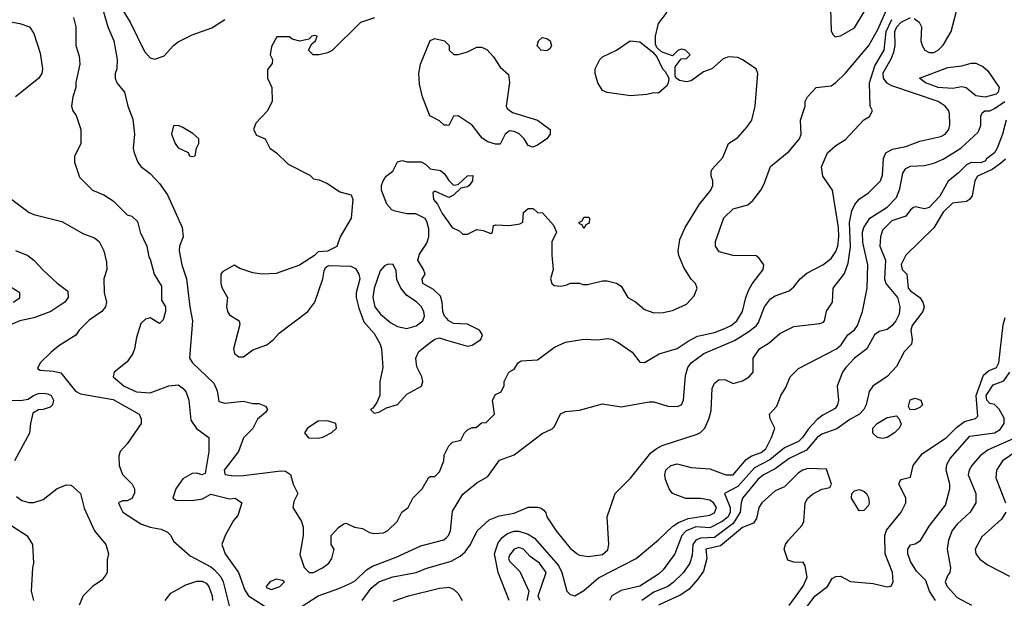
# Model space of a CAD drawing. Header units: inches. Extents: x 1793389 to 1900389, y 320802 to 470796.
# Tile 69 of 256: x 1848170 to 1852393, y 343720 to 346201. Entities that reach past the tile are written whole.
import ezdxf

# ---------------------------------------------------------------- set-up
doc = ezdxf.new("R2010")
doc.units = ezdxf.units.IN
doc.header["$MEASUREMENT"] = 0
doc.layers.add('B8344', color=7, linetype='Continuous')
doc.layers.add('B8354', color=7, linetype='Continuous')

msp = doc.modelspace()

# ---------------------------------------------------------------- linework, layer by layer
at = {"layer": 'B8344', "color": 2}
for points, elevation in [([(1848507.7, 346310), (1848547.7, 346170), (1848574, 346110), (1848587.3, 346030), (1848586.8, 345990), (1848578.8, 345970), (1848578.8, 345950), (1848586.8, 345930), (1848618.8, 345890), (1848634, 345830), (1848655.2, 345775.2), (1848662.8, 345710), (1848656, 345650), (1848661, 345630), (1848676, 345590), (1848690, 345571.3), (1848730, 345541), (1848770, 345498.8), (1848804, 345450), (1848866.8, 345310), (1848870.8, 345270), (1848854.8, 345230), (1848854, 345210), (1848864.9, 345150), (1848885.5, 345090), (1848899.1, 344970), (1848910.7, 344910), (1848898, 344750), (1848911, 344730), (1849002.8, 344642.8), (1849017.3, 344610), (1849024.5, 344564.5), (1849050, 344557.3), (1849130, 344564.9), (1849170, 344554.8), (1849195.3, 344555.3), (1849223.6, 344543.6), (1849232, 344530), (1849223.6, 344516.4), (1849190, 344488), (1849170, 344448), (1849130, 344408), (1849108, 344350), (1849046.8, 344270), (1849050, 344254), (1849051.1, 344251.1), (1849085.5, 344245.5), (1849130, 344246.4), (1849290, 344266), (1849310, 344264.7), (1849331.1, 344251.1), (1849342, 344210), (1849362, 344170), (1849345.4, 344134.6), (1849341, 344110), (1849378, 344050), (1849385.4, 344025.4), (1849386, 343990), (1849371.6, 343908.4), (1849390, 343852), (1849411.3, 343831.3), (1849430, 343831), (1849468, 343850), (1849495.3, 343870), (1849508.7, 343890), (1849518, 343930), (1849506, 343950), (1849506, 343990), (1849536.4, 344023.6), (1849560.4, 344039.6), (1849570, 344042), (1849605.4, 344025.4), (1849639.6, 344019.6), (1849670, 344002), (1849690, 343998), (1849730, 344001), (1849749, 344011), (1849788, 344050), (1849808, 344090), (1849835.3, 344110), (1849855.3, 344150), (1849895.3, 344190), (1849923.1, 344236.9), (1849930, 344242), (1849950, 344242), (1849970, 344262), (1849988.7, 344310), (1849990, 344334), (1850000, 344354)], 190), ([(1848606, 346250), (1848643, 346190), (1848705.2, 346065.2), (1848730, 346038), (1848750, 346031.3), (1848790, 346046), (1848829.6, 346090.4), (1848850, 346106.8), (1848910, 346135.5), (1848994.3, 346165.7), (1849050, 346202)], 194), ([(1848401, 346210), (1848411, 346170), (1848411, 346090), (1848424.5, 346044.5), (1848427.3, 346010), (1848411.1, 345931.1), (1848411, 345910), (1848398, 345870), (1848392, 345830), (1848398, 345810), (1848411.3, 345790), (1848432, 345730), (1848431.3, 345670), (1848405.4, 345614.6), (1848404.7, 345590), (1848426.4, 345526.4), (1848482, 345470), (1848530.7, 345450.7), (1848570, 345424.7), (1848630, 345364.7), (1848650, 345358), (1848675.3, 345335.3), (1848686, 345290), (1848714.8, 345230), (1848723.6, 345183.6), (1848730, 345174), (1848746.8, 345110), (1848778.5, 345058.5), (1848778, 344998), (1848794.8, 344970), (1848794.8, 344950), (1848785.4, 344914.6), (1848770, 344898), (1848730, 344922), (1848710, 344917.2), (1848690, 344899), (1848670, 344838), (1848662.4, 344790), (1848654.4, 344770), (1848630, 344734.5), (1848574.8, 344690), (1848571, 344670), (1848617.3, 344630), (1848670, 344605.3), (1848730, 344601.3), (1848810, 344630.7), (1848850, 344634.8), (1848870, 344621), (1848883.4, 344603.4), (1848895.5, 344570), (1848903.4, 344483.4), (1848928, 344448), (1848981, 344410), (1848981, 344350), (1848965.4, 344254.6), (1848950.9, 344249.1), (1848930, 344256), (1848910, 344254.5), (1848870, 344232.3), (1848839.1, 344190), (1848826, 344150), (1848841.4, 344141.4), (1848910, 344139.3), (1848953.6, 344146.4), (1848990, 344166.8), (1849070, 344146), (1849094, 344150), (1849122, 344130), (1849105.4, 344074.6), (1849086.4, 344053.6), (1849051, 343990), (1849036, 343950), (1849050.8, 343910), (1849108, 343830), (1849135.5, 343755.5), (1849150.5, 343730.5), (1849250, 343667.8)], 186), ([(1849691, 346209), (1849631.1, 346188.9), (1849510, 346069), (1849490, 346059), (1849454, 346050), (1849428, 346050), (1849408, 346070), (1849422, 346098), (1849438, 346110), (1849446, 346130), (1849434, 346134), (1849422, 346130), (1849410, 346118), (1849371.3, 346108.7), (1849338, 346118), (1849327.3, 346127.3), (1849272.7, 346127.3), (1849250, 346086), (1849244.7, 346050), (1849254, 346030), (1849252.7, 346012.7), (1849232.7, 345987.3), (1849232, 345950), (1849251.3, 345910), (1849252, 345850), (1849231.1, 345808.9), (1849182, 345758), (1849172, 345730), (1849186, 345706), (1849222, 345690), (1849242, 345650), (1849270.7, 345630.7), (1849321.4, 345581.4), (1849414, 345534), (1849430, 345518), (1849454.8, 345514.8), (1849490, 345498), (1849543.5, 345463.5), (1849592, 345450), (1849598, 345430), (1849590.8, 345350), (1849544.7, 345270), (1849530, 345228.7), (1849490, 345208), (1849450, 345206), (1849434, 345190), (1849370, 345149.2), (1849270, 345112.7), (1849210, 345109.4), (1849170, 345116), (1849114.6, 345134.6), (1849090, 345148), (1849039.6, 345120.4), (1849032, 345110), (1849032, 345070), (1849038, 345050), (1849061, 345010), (1849057.3, 344970), (1849060.7, 344950), (1849070, 344936), (1849110.5, 344910.5), (1849114.4, 344894.4), (1849086.8, 344790), (1849091.3, 344770), (1849110, 344756), (1849130, 344756), (1849170, 344786), (1849230, 344806.8), (1849259, 344830), (1849283, 344857), (1849405.2, 344950), (1849435.1, 344990), (1849469.4, 345090), (1849476, 345124), (1849482, 345138), (1849493.6, 345146.4), (1849590, 345144.9), (1849610, 345134), (1849624.9, 345110), (1849628.2, 345090), (1849612.4, 345030), (1849612.7, 345010), (1849623.9, 344963.9), (1849646, 344906), (1849690, 344854.8), (1849716.3, 344810), (1849722, 344790), (1849727.3, 344710), (1849714.8, 344650), (1849714.8, 344590), (1849701, 344559), (1849684.7, 344535.3), (1849674, 344530), (1849690, 344514), (1849710, 344518), (1849743.2, 344536.8), (1849790, 344551), (1849830, 344596), (1849893.2, 344630), (1849899, 344650), (1849894, 344670), (1849872.9, 344712.9), (1849869.3, 344750), (1849882, 344778), (1849930, 344817.3), (1849950, 344830.7), (1849970, 344836.3), (1850000, 344827.5)], 194), ([(1848130, 346191.3), (1848170, 346184.7), (1848211.3, 346170), (1848230, 346142), (1848258, 346058), (1848267.7, 345990), (1848264, 345970), (1848250, 345949), (1848152, 345870)], 182), ([(1850000, 345748.3), (1849990, 345748.7), (1849970, 345768), (1849928.9, 345788.9), (1849898, 345870), (1849884.7, 345924.7), (1849881.2, 345970), (1849889.3, 346010), (1849930, 346112), (1849950, 346121), (1849992, 346110), (1850000, 346102)], 194), ([(1850000, 344920.9), (1849992.3, 344930), (1849984.2, 344950), (1849982, 344990), (1849974.9, 345014.9), (1849944.2, 345044.2), (1849899, 345070), (1849895.3, 345090), (1849908.7, 345110), (1849902, 345130), (1849877.2, 345170), (1849884.8, 345195.2), (1849916.5, 345243.5), (1849925.2, 345270), (1849924, 345304), (1849916.4, 345336.4), (1849908.4, 345348.4), (1849868.4, 345368.4), (1849830, 345369), (1849780.2, 345380.2), (1849766.3, 345386.3), (1849744, 345410), (1849722, 345470), (1849722, 345490), (1849728.7, 345510), (1849742, 345530), (1849770, 345552), (1849790, 345592), (1849810, 345598), (1849831.6, 345591.6), (1849891.6, 345591.6), (1849910, 345582), (1849930, 345562), (1849974.4, 345554.4), (1849990, 345542), (1850000, 345527)], 194), ([(1850000, 345442.7), (1849950, 345466), (1849942, 345458), (1849944.7, 345430), (1849962, 345410), (1849982, 345370), (1850000, 345344.7)], 194), ([(1848130, 345434.8), (1848210, 345374.8), (1848230, 345366), (1848350, 345336), (1848443.5, 345283.5), (1848490, 345266), (1848511, 345250), (1848531.3, 345210), (1848542, 345162), (1848542.8, 345130), (1848531, 345090), (1848531.6, 345031.6), (1848542, 344990), (1848538, 344970), (1848522, 344950), (1848467.9, 344912.1), (1848424.7, 344870), (1848410, 344848.7), (1848338, 344802), (1848305.2, 344774.8), (1848258, 344730), (1848246, 344706), (1848258, 344698), (1848314.4, 344694.4), (1848346.8, 344686.8), (1848408.7, 344608.7), (1848430, 344596.3), (1848570, 344572.2), (1848682, 344510), (1848691.3, 344490), (1848691.3, 344470), (1848630, 344382), (1848601, 344350), (1848594.8, 344330), (1848596, 344290), (1848611, 344251), (1848652, 344210), (1848662, 344190), (1848662, 344170), (1848650, 344148), (1848630, 344138), (1848610, 344138), (1848594, 344130), (1848602, 344110), (1848612, 344090), (1848690, 344038.8), (1848730, 344024.9), (1848775.9, 344015.9), (1848803.5, 344003.5), (1848818, 343990), (1848830, 343964.7), (1848901.4, 343901.4), (1848990, 343854.9), (1849003.4, 343843.4), (1849032.4, 343812.4), (1849043.1, 343790), (1849073, 343670)], 182), ([(1848151.1, 345211.1), (1848204.7, 345190), (1848231, 345170), (1848270, 345126.8), (1848330, 345071.3), (1848376.3, 345036.3), (1848377.3, 345010), (1848362.8, 344990), (1848302.8, 344950), (1848230, 344922), (1848170, 344909.4), (1848130, 344892.7)], 178), ([(1848142, 344990), (1848170, 345009), (1848171, 345030), (1848133.2, 345053.2)], 174), ([(1848090.5, 344570.5), (1848172.5, 344567.5), (1848206.3, 344573.7), (1848228.7, 344590), (1848250, 344598), (1848270, 344599.1), (1848290, 344597.3), (1848304.7, 344590), (1848314.8, 344570), (1848311, 344550), (1848299.8, 344540.2), (1848270, 344529), (1848250, 344528.7), (1848226.8, 344513.2), (1848216.3, 344470), (1848212.3, 344427.7), (1848147.4, 344310)], 178), ([(1848156.7, 344156.7), (1848178.8, 344138.8), (1848209.3, 344130.7), (1848230, 344130.6), (1848270, 344144), (1848330, 344190.8), (1848370, 344206), (1848390, 344204.7), (1848430.7, 344170), (1848445.8, 344105.8), (1848490.8, 344010), (1848538.8, 343950), (1848551, 343910), (1848545.4, 343885.4), (1848544.7, 343830), (1848539.8, 343820.2), (1848522, 343798), (1848482, 343770), (1848442, 343730), (1848424.7, 343690)], 178), ([(1848231, 343710), (1848221, 343750), (1848226, 343850), (1848231, 343870), (1848226, 343950), (1848204.5, 343984.5), (1848136, 344030)], 174), ([(1849377.2, 343682.8), (1849450, 343730.7), (1849538.6, 343761.4), (1849590, 343784.9), (1849610, 343796.3), (1849657.7, 343842.3), (1849682.3, 343857.8), (1849784.2, 343895.8), (1849890, 343944.9), (1849989.4, 343970.6), (1850000, 343981.1)], 186), ([(1849638, 343710), (1849677.1, 343762.9), (1849710, 343790.6), (1849770, 343812.7), (1849869.6, 343830.4), (1849911.9, 343848.1), (1850000, 343874)], 182), ([(1848793.2, 343710), (1848818.6, 343741.4), (1848882.3, 343777.7), (1848930, 343794), (1848953, 343793), (1848970, 343784.9), (1848981.6, 343770), (1848995.3, 343730), (1848997, 343710)], 178), ([(1849772.1, 343707.9), (1849838, 343730), (1849970, 343764), (1850000, 343766.5)], 178)]:
    msp.add_lwpolyline(points, dxfattribs=dict(at, elevation=elevation))
for points, elevation in [([(1848850, 345748), (1848830, 345746), (1848821, 345710), (1848836, 345670), (1848850, 345651.3), (1848891.6, 345631.6), (1848898, 345618), (1848910, 345614), (1848922, 345618), (1848928, 345650), (1848938, 345670), (1848938, 345690), (1848912.5, 345712.5), (1848870, 345739)], 194), ([(1849750, 345152.7), (1849733.7, 345146.3), (1849715.9, 345124.1), (1849690.3, 345049.6), (1849684.9, 345010), (1849692.7, 344970), (1849717.7, 344937.7), (1849761.7, 344901.7), (1849790, 344884.9), (1849830, 344876.3), (1849870, 344887.7), (1849899.3, 344910), (1849906, 344930), (1849903.7, 344950), (1849891.2, 344971.2), (1849871, 344991), (1849830, 345018.4), (1849805.1, 345050), (1849787.7, 345087.7), (1849784.1, 345124.1), (1849771.8, 345151.8)], 198), ([(1849490, 344481.2), (1849450, 344479.3), (1849404.7, 344450), (1849391.3, 344430), (1849408.3, 344408.3), (1849450, 344407.3), (1849470, 344410.8), (1849509.1, 344430.9), (1849528, 344450), (1849526, 344470)], 194), ([(1849270, 343802), (1849242, 343790), (1849227.3, 343770), (1849230, 343764.7), (1849250, 343758), (1849270, 343764.7), (1849286, 343770), (1849306, 343790), (1849296.4, 343796.4)], 190)]:
    msp.add_lwpolyline(points, close=True, dxfattribs=dict(at, elevation=elevation))
at = {"layer": 'B8354', "color": 2}
for points, elevation in [([(1851647.5, 346247.5), (1851650, 346154), (1851656.9, 346136.9), (1851667.1, 346127.1), (1851690, 346131.3), (1851750, 346166), (1851824, 346290)], 194), ([(1852005.5, 346205.5), (1852027.3, 346190), (1852037.3, 346170), (1852034, 346110), (1852040.7, 346090), (1852052, 346070), (1852070, 346061), (1852090, 346061), (1852109.3, 346070.7), (1852130, 346091.3), (1852165.2, 346150), (1852194.6, 346265.4)], 182), ([(1850000, 344354), (1850010, 344374), (1850026, 344390), (1850062, 344398), (1850078, 344430), (1850090, 344442), (1850110, 344452), (1850127.3, 344452.7), (1850150, 344472), (1850170, 344474), (1850206, 344510), (1850198, 344570), (1850210, 344594), (1850234.6, 344605.4), (1850247.3, 344632.7), (1850248, 344650), (1850268, 344690), (1850290, 344702), (1850308, 344730), (1850321.2, 344738.8), (1850390, 344742.8), (1850463.3, 344796.7), (1850510, 344818.8), (1850590, 344831.3), (1850650, 344827.7), (1850690, 344833.4), (1850710, 344830.7), (1850736.7, 344816.7), (1850795.9, 344775.9), (1850830, 344732), (1850850, 344731.3), (1850912.1, 344767.9), (1850990, 344790.5), (1851036.9, 344823.1), (1851076.6, 344843.4), (1851150, 344860.4), (1851190, 344874.9), (1851221.2, 344890), (1851245.2, 344910), (1851269.3, 344950), (1851283.7, 345010), (1851297.2, 345042.8), (1851311.5, 345068.5), (1851359, 345130), (1851362, 345150), (1851340.4, 345180.4), (1851328.7, 345188.7), (1851230, 345189.3), (1851170, 345205.2), (1851154, 345230), (1851154, 345250), (1851190, 345351), (1851229.6, 345390.4), (1851292.3, 345407.7), (1851314.8, 345425.2), (1851348.7, 345470), (1851363.1, 345496.9), (1851390, 345572), (1851470, 345638), (1851514, 345690), (1851522, 345710), (1851518, 345770), (1851538, 345830), (1851538, 345850), (1851548, 345870), (1851586, 345910), (1851650, 345918), (1851670, 345931.3), (1851710, 345970.8), (1851812, 346090), (1851850, 346159.1), (1851884.1, 346235.9)], 190), ([(1850000, 345344.7), (1850024.7, 345310), (1850055.3, 345295.3), (1850070, 345282), (1850090, 345282), (1850130, 345301), (1850156.9, 345296.9), (1850190, 345284.7), (1850198, 345290), (1850202, 345318), (1850210, 345322), (1850270, 345318), (1850314.6, 345325.4), (1850327.3, 345332.7), (1850330, 345374), (1850350, 345391.3), (1850371.3, 345391.3), (1850390, 345374), (1850412.7, 345372.7), (1850459.8, 345319.8), (1850472, 345290), (1850451.6, 345248.4), (1850451.6, 345191.6), (1850458, 345130), (1850446, 345090), (1850452, 345070), (1850462, 345062), (1850490, 345058), (1850516.4, 345063.6), (1850530, 345071.3), (1850570, 345071.3), (1850585.4, 345065.4), (1850605.4, 345065.4), (1850670, 345081), (1850690, 345081), (1850728.9, 345071.1), (1850750, 345058), (1850778, 345010), (1850810.6, 344990.6), (1850850, 344958), (1850890, 344944.7), (1850930, 344946), (1850970, 344954.8), (1851030, 344981), (1851063.1, 345016.9), (1851075.3, 345050), (1851068, 345070), (1851050, 345088), (1851018.6, 345138.6), (1850997.2, 345190), (1850993.2, 345210), (1851001.5, 345258.5), (1851024, 345310), (1851085.2, 345410), (1851134, 345470), (1851142, 345490), (1851142, 345510), (1851135.3, 345530), (1851135.3, 345550), (1851140.2, 345559.8), (1851185.2, 345610), (1851209.2, 345670.8), (1851250, 345696), (1851290, 345741), (1851309.5, 345770.5), (1851324.5, 345830), (1851335.3, 345970), (1851328, 345990), (1851270, 346029), (1851250, 346039), (1851210, 346042), (1851186.4, 346033.6), (1851138, 345990), (1851102.8, 345977.2), (1851050, 345939), (1851030, 345934), (1851000.2, 345940.2), (1850986, 345950), (1850980.4, 345960.4), (1850980.4, 345999.6), (1851007.3, 346032.7), (1851030, 346034), (1851046, 346050), (1851026, 346070), (1851010, 346075.3), (1850994, 346070), (1850970, 346046), (1850923.1, 346063.1), (1850902, 346082), (1850896.4, 346096.4), (1850897.2, 346130), (1850910, 346184.7), (1850946.8, 346233.2)], 194), ([(1850000, 343874), (1850020.1, 343879.9), (1850058.7, 343901.3), (1850080.7, 343919.3), (1850103.7, 343950), (1850131.8, 344010), (1850183.3, 344056.7), (1850226.5, 344073.5), (1850290, 344084.9), (1850350, 344110.4), (1850390.7, 344110.7), (1850406.8, 344106.8), (1850418, 344098), (1850426.8, 344086.8), (1850431.3, 344070), (1850471, 344010), (1850530, 343934.8), (1850561, 343910), (1850570, 343904.9), (1850610, 343899.1), (1850670, 343907.7), (1850691.7, 343928.3), (1850697.2, 343950), (1850688.7, 344070), (1850724, 344170), (1850790, 344234.8), (1850876.9, 344343.1), (1850899.1, 344360.9), (1850925.4, 344374.6), (1851075.5, 344424.5), (1851089.3, 344430.7), (1851108.7, 344450), (1851127.5, 344492.5), (1851135.3, 344524.7), (1851140.2, 344619.8), (1851150, 344642), (1851170, 344658), (1851196.9, 344656.9), (1851230, 344641), (1851270, 344652), (1851298, 344670), (1851315.3, 344690), (1851315.3, 344750), (1851342, 344790), (1851384.1, 344815.9), (1851430, 344856), (1851490, 344886), (1851601.2, 344898.8), (1851616.5, 344903.5), (1851622, 344910), (1851629.4, 344950.6), (1851655.3, 344990), (1851658, 345050), (1851707.3, 345112.7), (1851723, 345157), (1851733.4, 345226.6), (1851728.6, 345331.4), (1851738.7, 345381.3), (1851751.5, 345408.5), (1851770, 345430.8), (1851810, 345458), (1851861.2, 345510), (1851870, 345534), (1851874.2, 345605.8), (1851885.2, 345630), (1851913.6, 345646.4), (1851970, 345658), (1852030, 345680.5), (1852119.8, 345700.2), (1852139.5, 345710), (1852154.5, 345730), (1852159.5, 345750), (1852158, 345798), (1852155.3, 345810), (1852139, 345830), (1852109, 345850), (1851910, 345918), (1851890, 345929.4), (1851874.5, 345950), (1851872.9, 345972.9), (1851907.3, 346032.7), (1851918.3, 346061.7), (1851924.5, 346090), (1851923.5, 346150), (1851932.4, 346170), (1851949.7, 346190), (1851990, 346210.4)], 182), ([(1850000, 343981.1), (1850009, 343990), (1850017.2, 344010), (1850026.3, 344093.7), (1850070, 344166), (1850130, 344214.8), (1850178, 344242), (1850227.9, 344312.1), (1850290, 344334.8), (1850410, 344426.8), (1850454, 344446), (1850464, 344456), (1850489.5, 344510.5), (1850510, 344521), (1850570, 344526.8), (1850670, 344553.4), (1850750, 344540.7), (1850870, 344562.8), (1850890, 344562.8), (1850950, 344544), (1850990, 344542.8), (1851008, 344550), (1851017.2, 344570), (1851024.8, 344675.2), (1851036, 344710), (1851049.3, 344730), (1851104, 344770), (1851234.8, 344825.3), (1851296.3, 344863.7), (1851329.4, 344890), (1851338, 344902), (1851364.5, 344970), (1851390, 345004), (1851410, 345016.3), (1851470, 345038.8), (1851490, 345056), (1851517.2, 345090), (1851546.2, 345113.8), (1851614, 345150), (1851650, 345177.3), (1851670, 345206.8), (1851678, 345230), (1851683.1, 345270), (1851681.7, 345310), (1851655.1, 345470), (1851614, 345530), (1851609.3, 345570), (1851634, 345630), (1851670, 345661), (1851712.1, 345687.9), (1851790, 345772), (1851814.6, 345785.4), (1851828, 345810), (1851818, 345830), (1851814.5, 345930), (1851837.1, 346002.9), (1851877.6, 346070), (1851886.3, 346150), (1851910, 346201.7)], 186), ([(1850000, 346102), (1850011, 346091), (1850012, 346070), (1850031.6, 346051.6), (1850050, 346051.3), (1850090, 346062.8), (1850130, 346082.8), (1850150, 346082.8), (1850173.4, 346073.4), (1850202, 346042), (1850230, 345998), (1850266.4, 345966.4), (1850271.1, 345931.1), (1850256, 345830), (1850260.7, 345820.7), (1850283, 345803), (1850390.5, 345770.5), (1850444.7, 345730), (1850444.7, 345710), (1850431.3, 345690), (1850390, 345662.7), (1850370, 345654), (1850350, 345662), (1850334, 345690), (1850311.6, 345711.6), (1850290, 345721.2), (1850270, 345724), (1850251.3, 345710), (1850230, 345668), (1850210, 345668), (1850178, 345678), (1850152.9, 345692.9), (1850110, 345748.7), (1850050, 345788.7), (1850030, 345788), (1850010, 345748), (1850000, 345748.3)], 194), ([(1850269.3, 343710), (1850221.6, 343830), (1850205.6, 343910), (1850222.4, 343957.6), (1850239.5, 343980.5), (1850261.6, 343998.4), (1850290, 344008), (1850310, 344008.2), (1850350, 343995.5), (1850377.2, 343977.2), (1850480.3, 343860.3), (1850495.5, 343830), (1850516, 343750), (1850530, 343736), (1850550, 343731), (1850590, 343754), (1850652.6, 343807.4), (1850814, 343890), (1850910, 343970.6), (1850970.8, 344029.2), (1850994.6, 344045.4), (1851037.4, 344062.6), (1851130, 344077), (1851150, 344086.7), (1851158.7, 344110), (1851145.1, 344130), (1851130, 344140.5), (1851090, 344148.2), (1851027.3, 344147.3), (1850969.2, 344170), (1850955.1, 344190), (1850939.3, 344230), (1850936, 344250), (1850941.2, 344270), (1850962, 344290), (1850990, 344296.3), (1851050, 344280.5), (1851130, 344274.9), (1851198, 344250), (1851230, 344248.8), (1851285.3, 344314.7), (1851309.7, 344330.3), (1851350, 344345.3), (1851370, 344361.6), (1851394.5, 344410), (1851408.7, 344450), (1851388, 344490), (1851386, 344510), (1851416.4, 344543.6), (1851434, 344590), (1851455.6, 344624.4), (1851474, 344670), (1851510, 344706), (1851673.2, 344790), (1851692.9, 344807.1), (1851722, 344850), (1851750, 344870.6), (1851763.6, 344890), (1851785.1, 344950), (1851805.1, 345050), (1851807.6, 345150), (1851786.1, 345246.1), (1851785.1, 345290), (1851789.7, 345310), (1851816.2, 345350), (1851890, 345397.1), (1851930, 345438.8), (1851944.7, 345475.3), (1851957.6, 345542.4), (1851970, 345562.8), (1851990, 345573), (1852050, 345576.3), (1852090, 345585.5), (1852130, 345603), (1852206, 345650), (1852280.9, 345719.1), (1852292, 345748), (1852292.7, 345787.3), (1852298, 345802), (1852309.2, 345810.8), (1852330, 345810.8), (1852350, 345820.5), (1852394.5, 345850)], 178), ([(1852401.2, 345770), (1852385.6, 345710), (1852362.4, 345650), (1852350, 345630.6), (1852316.2, 345603.8), (1852310, 345594), (1852290, 345587.6), (1852250, 345588.5), (1852230, 345579.3), (1852196.2, 345543.8), (1852151.2, 345508.8), (1852115.8, 345444.2), (1852070, 345396.3), (1852050, 345390.6), (1852010, 345399.1), (1852003.6, 345396.4), (1851990, 345386), (1851970, 345358.8), (1851910, 345338.4), (1851870, 345298), (1851862, 345270), (1851858.7, 345230), (1851882.4, 345170), (1851878.7, 345090), (1851885.1, 345070), (1851934.3, 345010), (1851944.2, 344970), (1851941.3, 344938.7), (1851927.3, 344910), (1851910, 344887.7), (1851890, 344873), (1851856, 344864), (1851835.3, 344850), (1851802.7, 344790), (1851749.8, 344750.2), (1851712.3, 344710), (1851699.3, 344690), (1851675.3, 344630), (1851681.2, 344570), (1851677.2, 344550), (1851666.8, 344533.2), (1851614.3, 344505.7), (1851590, 344486), (1851552.8, 344447.2), (1851527.8, 344410), (1851510, 344392.2), (1851450, 344364.6), (1851386.7, 344313.3), (1851321, 344279), (1851250, 344198.7), (1851193.2, 344170), (1851217.6, 344110), (1851216.4, 344090), (1851208.2, 344070), (1851182.4, 344050), (1851130, 344021.7), (1851070, 344026.5), (1851027.8, 344010), (1851009.7, 343990), (1850979.5, 343910), (1850930, 343842), (1850910, 343823.8), (1850830, 343772.7), (1850750, 343754), (1850708.7, 343730), (1850699, 343710)], 174), ([(1852397.6, 345602.4), (1852375.8, 345584.2), (1852341.3, 345558.7), (1852277.6, 345530), (1852265.7, 345510), (1852254.8, 345445.3), (1852243.7, 345430), (1852230, 345422), (1852170, 345414), (1852130, 345375.5), (1852090.9, 345309.1), (1851970, 345192), (1851950, 345152), (1851955.3, 345130), (1851974, 345110), (1851980.7, 345050), (1851990, 345038), (1852030, 345009.2), (1852043.7, 344990), (1852049.4, 344970), (1852043.6, 344950), (1851998, 344890), (1851991.3, 344870), (1851997.6, 344830), (1851994, 344810), (1851962.9, 344777.1), (1851930, 344714), (1851890, 344670.8), (1851829, 344630), (1851812.9, 344607.1), (1851799.5, 344550), (1851789.6, 344530), (1851771.6, 344510), (1851730, 344487), (1851673.7, 344446.3), (1851610, 344424.2), (1851589.8, 344410.2), (1851545, 344355), (1851470, 344319.6), (1851410, 344275.6), (1851359.5, 344250), (1851336.2, 344230), (1851269.7, 344150), (1851263.5, 344130), (1851260.4, 344090), (1851230, 344040.3), (1851150, 343980.7), (1851090, 343977.6), (1851069.6, 343970), (1851056.9, 343950), (1851054.6, 343905.4), (1851043.6, 343870), (1851017, 343830), (1850972.9, 343787.1), (1850949.8, 343770.2), (1850890, 343746), (1850838.4, 343710)], 170), ([(1850000, 345527), (1850010, 345512), (1850030, 345492), (1850050, 345494), (1850090, 345531.3), (1850112.7, 345532.7), (1850112, 345510), (1850098, 345490), (1850090, 345484), (1850062, 345478), (1850030, 345448), (1850010, 345438), (1850000, 345442.7)], 194), ([(1850000, 344827.5), (1850090, 344801), (1850110, 344806), (1850148, 344830), (1850154, 344850), (1850142, 344870), (1850090, 344896), (1850030, 344898), (1850010, 344909.2), (1850000, 344920.9)], 194), ([(1851524.7, 343655.3), (1851582, 343730), (1851634.8, 343770), (1851654.8, 343805.2), (1851670, 343814), (1851690, 343815.3), (1851732.5, 343792.5), (1851830, 343782.9), (1851890, 343769.6), (1851907.5, 343772.5), (1851915.5, 343790), (1851913.4, 343830), (1851882, 343910), (1851880.7, 343990), (1851887.5, 344012.5), (1851950.7, 344090), (1851970.8, 344130), (1851970.7, 344150.7), (1851940.7, 344210), (1851942.5, 344217.5), (1851950.8, 344229.2), (1851990, 344239), (1852002, 344290), (1852040, 344340), (1852144.9, 344410), (1852187.1, 344452.9), (1852221.9, 344478.2), (1852268.5, 344491.5), (1852278.7, 344501.3), (1852272, 344590), (1852303, 344677), (1852324.3, 344695.7), (1852359.3, 344710), (1852368.8, 344730), (1852387.9, 344892.1), (1852396.5, 344923.5)], 170), ([(1852098, 343710), (1852072.4, 343750), (1852056.7, 343796.7), (1852015.9, 343835.9), (1851990, 343878), (1851978.8, 343910), (1851978.8, 343930), (1851990, 343948.7), (1852010, 343954), (1852032.8, 343967.2), (1852070.7, 344030), (1852140.9, 344119.1), (1852159.1, 344190), (1852159.1, 344210), (1852144, 344270), (1852146.8, 344293.2), (1852160.7, 344319.3), (1852244.5, 344415.5), (1852350.8, 344430), (1852375.5, 344444.5), (1852392.4, 344470), (1852392.5, 344492.5), (1852370, 344531), (1852350, 344551.3), (1852330, 344554.8), (1852317.3, 344570), (1852315.5, 344590), (1852345.1, 344634.9), (1852390, 344652), (1852416, 344690)], 174), ([(1852430, 344403.5), (1852324, 344356), (1852288.8, 344331.2), (1852253.4, 344290), (1852241.6, 344270), (1852238, 344250), (1852270.5, 344170), (1852270.6, 344130), (1852246.8, 344090), (1852190, 344038), (1852168.8, 344011.2), (1852152.7, 343970), (1852148, 343930), (1852162, 343850), (1852158.8, 343830), (1852150, 343819), (1852139.3, 343790), (1852148, 343770), (1852190, 343723), (1852251.3, 343690)], 178), ([(1852448.2, 344351.8), (1852384.9, 344310), (1852359.1, 344270), (1852356.8, 344236.8), (1852397.3, 344130)], 182), ([(1851470, 343689.5), (1851530, 343772.7), (1851547, 343810), (1851538.5, 343858.6), (1851530, 343874), (1851490, 343875.5), (1851464.2, 343884.2), (1851448.8, 343930), (1851453.7, 343950), (1851466.4, 343970), (1851526.2, 344033.8), (1851532.7, 344050), (1851538.4, 344130), (1851550.2, 344149.7), (1851570, 344166), (1851610, 344187.6), (1851644.7, 344195.3), (1851651, 344210), (1851630, 344274), (1851550, 344276), (1851528, 344270), (1851510, 344258), (1851450, 344198), (1851410, 344181), (1851353.2, 344130), (1851339.3, 344110), (1851330, 344062), (1851317.6, 344042.4), (1851270, 344023), (1851175.1, 343944.9), (1851113.2, 343930), (1851116.2, 343890), (1851103.1, 343836.9), (1851078.5, 343801.5), (1851040.5, 343759.5), (1851005.7, 343734.3), (1850909.3, 343690)], 166), ([(1852398.8, 344090), (1852381.1, 344058.9), (1852295.9, 343984.1), (1852267.3, 343930), (1852271, 343910), (1852288.1, 343888.1), (1852322.8, 343862.8), (1852415.4, 343815.4)], 182), ([(1850401, 343710), (1850394, 343730), (1850427.7, 343830), (1850399.3, 343870), (1850358.7, 343898.7), (1850330, 343930.4), (1850310, 343938.4), (1850290, 343930.4), (1850270, 343904.7), (1850266.3, 343890), (1850270, 343879), (1850315.1, 343835.1), (1850353.2, 343750), (1850344.5, 343710)], 174), ([(1850000, 343766.5), (1850010, 343767.3), (1850030, 343758.8), (1850050, 343741), (1850066.8, 343710)], 178)]:
    msp.add_lwpolyline(points, dxfattribs=dict(at, elevation=elevation))
for points, elevation in [([(1850430, 346068), (1850406, 346070), (1850388.9, 346088.9), (1850395.3, 346110), (1850410, 346124.7), (1850430, 346121), (1850444.7, 346110), (1850451.1, 346088.9), (1850443.6, 346076.4)], 194), ([(1850910, 345886), (1850890, 345888), (1850859.8, 345880.2), (1850790, 345874), (1850688.9, 345888.9), (1850670, 345898), (1850648.7, 345930), (1850638, 345970), (1850638, 345990), (1850658, 346030), (1850670, 346042), (1850730, 346071), (1850788, 346110), (1850830, 346106), (1850883.6, 346063.6), (1850902, 346042), (1850926, 345990), (1850938.8, 345978.8), (1850954, 345950), (1850951.6, 345928.4), (1850943.6, 345916.4)], 194), ([(1852310, 345869), (1852270, 345874), (1852229.4, 345909.4), (1852210, 345912.7), (1852170, 345906.3), (1852108.7, 345910), (1852054, 345930), (1852029.1, 345950.9), (1852150, 345996.5), (1852210, 346003), (1852250, 346014.8), (1852270, 346014), (1852300.4, 346000.4), (1852322.3, 345982.3), (1852371.3, 345910), (1852366, 345890), (1852358, 345882)], 178), ([(1850590, 345306), (1850582, 345322), (1850570, 345326), (1850568.4, 345331.6), (1850582, 345338), (1850590, 345354), (1850610, 345354), (1850614, 345350), (1850611.6, 345328.4), (1850598, 345322)], 194), ([(1851988.7, 344528.7), (1851982, 344542), (1851989.2, 344570.8), (1852010, 344578), (1852034, 344570), (1852042, 344550), (1852030, 344538), (1852010, 344529)], 166), ([(1851870, 344405.2), (1851849.1, 344409.1), (1851828.7, 344428.7), (1851828.7, 344450), (1851848, 344470), (1851890, 344496), (1851930, 344502), (1851942, 344490), (1851950, 344466), (1851942, 344450), (1851922, 344430), (1851890, 344409)], 166), ([(1851770, 344095.3), (1851737.2, 344150), (1851739, 344170), (1851750, 344181), (1851770, 344186.8), (1851790, 344178.8), (1851801, 344170), (1851810, 344152), (1851813.4, 344130), (1851810, 344118), (1851790, 344097.2)], 166)]:
    msp.add_lwpolyline(points, close=True, dxfattribs=dict(at, elevation=elevation))

doc.saveas('drawing.dxf')
